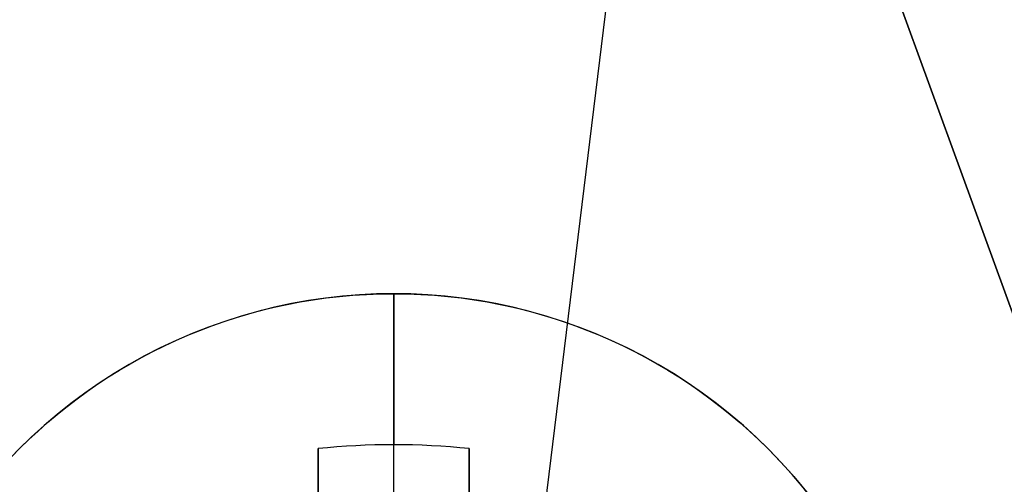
# Model space of a CAD drawing. Header units: millimetres. Extents: x -83 to 676, y -83 to 676.
# Tile 157 of 256: x 401.41 to 407.93, y 32.94 to 36.01. Entities that reach past the tile are written whole.
import ezdxf

# ---------------------------------------------------------------- set-up
doc = ezdxf.new("R2010")
doc.units = ezdxf.units.MM
doc.header["$MEASUREMENT"] = 0
doc.layers.add('IGES level 0', color=7, linetype='Continuous', true_color=0xff7878)

msp = doc.modelspace()

# ---------------------------------------------------------------- linework, layer by layer
at = {"layer": 'IGES level 0', "color": 11, "true_color": 0xff7887}
for p, q in [((405.7574310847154, 39.89294315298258, 48.0000000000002), (404.8440099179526, 32.45372473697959, 48.0000000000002)), ((405.7574310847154, 39.89294315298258, 47.0000000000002), (404.8440099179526, 32.45372473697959, 47.0000000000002)), ((425.8561776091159, -15.04611105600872, 48.0000000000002), (405.8479992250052, 39.92590726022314, 48.0000000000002)), ((425.8561776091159, -15.04611105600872, 47.0000000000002), (405.8479992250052, 39.92590726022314, 47.0000000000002))]:
    msp.add_line(p, q, dxfattribs=at)
at = {"layer": 'IGES level 0', "color": 254, "true_color": 0xcad1ee}
for p, q in [((425.8561776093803, -15.04611105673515, 48.0000000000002), (405.8479992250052, 39.92590726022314, 48.0000000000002)), ((405.8479992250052, 39.92590726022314, 47.0000000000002), (425.8561776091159, -15.04611105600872, 47.0000000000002))]:
    msp.add_line(p, q, dxfattribs=at)
at = {"layer": 'IGES level 0', "color": 1, "true_color": 0xff0808}
for p, q in [((403.885697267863, 32.8982655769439, 48.00000000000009), (403.885697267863, 34.1982655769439, 48.0000000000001)), ((403.385697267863, 31.48455479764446, 48.46264704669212), (403.385697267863, 33.1728297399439, 50.1303530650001)), ((403.385697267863, 33.17282974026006, 50.1303530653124), (403.385697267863, 31.4845547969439, 48.4626470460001)), ((403.8856972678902, 31.4845547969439, 48.46264704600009), (403.8856972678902, 33.19826557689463, 50.15547900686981)), ((404.385697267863, 33.17282974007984, 50.1303530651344), (404.385697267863, 31.4845547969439, 48.4626470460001)), ((404.385697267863, 31.4845547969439, 48.4626470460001), (404.385697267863, 33.1728297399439, 50.1303530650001))]:
    msp.add_line(p, q, dxfattribs=at)
at = {"layer": 'IGES level 0', "color": 153, "true_color": 0x5393cf}
for centre, radius in [((296.5, 296.5), 296.5), ((296.5, 296.5, -1.19999999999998), 296.5000000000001)]:
    msp.add_circle(centre, radius, dxfattribs=at)
at = {"layer": 'IGES level 0'}
for centre, radius in [((296.5, 296.5, 47), 296.5000000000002), ((296.5, 296.5), 296.5000000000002), ((296.5, 296.5, 47), 295.3000000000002), ((296.5, 296.5000000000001), 295.3000000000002)]:
    msp.add_circle(centre, radius, dxfattribs=at)
at = {"layer": 'IGES level 0', "color": 124, "true_color": 0x1aa180}
for centre in [(296.5, 296.5, 47.0000000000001), (296.5, 296.5000000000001, 45.8000000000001)]:
    msp.add_circle(centre, 294.9999999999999, dxfattribs=at)
at = {"layer": 'IGES level 0', "color": 1, "true_color": 0xff0808}
msp.add_circle((403.885697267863, 30.69826557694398, 48.0000000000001), 3.499999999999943, dxfattribs=at)
at = {"layer": 'IGES level 0'}
for centre, radius, start, end in [((296.5, 296.5), 296.5000000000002, 225, 45), ((296.5, 296.5, 47), 296.5000000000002, 224.9999999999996, 45), ((296.5, 296.5, 23.5), 296.5000000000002, 225, 45), ((296.5, 296.5000000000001, 47), 295.3000000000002, 224.9999999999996, 44.99999999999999), ((296.5, 296.5000000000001), 295.3000000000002, 225, 44.99999999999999), ((296.5, 296.5, 23.5), 295.3000000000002, 225, 45.00000000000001)]:
    msp.add_arc(centre, radius, start, end, dxfattribs=at)
at = {"layer": 'IGES level 0', "color": 153, "true_color": 0x5393cf}
for centre, radius, start in [((296.5, 296.5, -1.19999999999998), 296.5, 164.9999999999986), ((296.5000000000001, 296.5000000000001), 296.5000000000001, 164.9999999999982), ((296.5000000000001, 296.5, -0.59999999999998), 296.5000000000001, 164.9999999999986)]:
    msp.add_arc(centre, radius, start, 344.9999999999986, dxfattribs=at)
at = {"layer": 'IGES level 0', "color": 124, "true_color": 0x1aa180}
for centre, start in [((296.5, 296.5, 45.8000000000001), 164.9999999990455), ((296.4999999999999, 296.5, 47.0000000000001), 164.9999999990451), ((296.5000000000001, 296.5, 46.4000000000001), 164.9999999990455)]:
    msp.add_arc(centre, 294.9999999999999, start, 344.9999999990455, dxfattribs=at)
at = {"layer": 'IGES level 0', "color": 1, "true_color": 0xff0808}
msp.add_arc((403.885697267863, 30.69826557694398, 48.0000000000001), 3.500000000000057, 359.9999999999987, 180.0000000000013, dxfattribs=at)
at = {"layer": 'IGES level 0', "color": 1, "true_color": 0xff0808, "extrusion": (1, 0, 0)}
for centre, radius, start, end in [((30.6982655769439, 47.6859375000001, 403.885697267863), 3.514062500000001, 5.127540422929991, 44.64883656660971), ((30.69826557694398, 47.68593749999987, 404.3856972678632), 3.478309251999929, 44.64883655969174, 81.7352146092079)]:
    msp.add_arc(centre, radius, start, end, dxfattribs=at)
at = {"layer": 'IGES level 0', "color": 1, "true_color": 0xff0808, "extrusion": (-3.398774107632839e-14, -0.7027596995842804, 0.7114273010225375)}
msp.add_arc((403.8856972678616, 55.35133933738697, 12.35157391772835), 3.514062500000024, 81.81988236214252, 98.18011763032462, dxfattribs=at)
at = {"layer": 'IGES level 0', "color": 1, "true_color": 0xff0808, "extrusion": (-1.251690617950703e-14, -0.7027596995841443, 0.7114273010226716)}
msp.add_arc((403.8856972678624, 55.35133933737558, 12.35157391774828), 3.514062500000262, 81.81988236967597, 98.18011763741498, dxfattribs=at)
at = {"layer": 'IGES level 0', "color": 1, "true_color": 0xff0808, "extrusion": (1, -4.805173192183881e-14, -1.520638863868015e-13)}
msp.add_arc((30.69826557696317, 47.6859375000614, 403.3856972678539), 3.478309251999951, 44.64883656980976, 81.73521461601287, dxfattribs=at)
at = {"layer": 'IGES level 0', "color": 1, "true_color": 0xff0808, "extrusion": (1, 1.419680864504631e-13, 2.809518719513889e-13)}
msp.add_arc((30.6982655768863, 47.68593749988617, 403.3856972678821), 3.478309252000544, 44.6488365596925, 81.73521460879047, dxfattribs=at)
at = {"layer": 'IGES level 0', "color": 1, "true_color": 0xff0808, "extrusion": (1, 1.419680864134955e-13, 2.80951871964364e-13)}
msp.add_arc((30.69826557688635, 47.68593749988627, 404.3856972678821), 3.478309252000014, 44.64883656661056, 81.73521461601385, dxfattribs=at)

doc.saveas('drawing.dxf')
